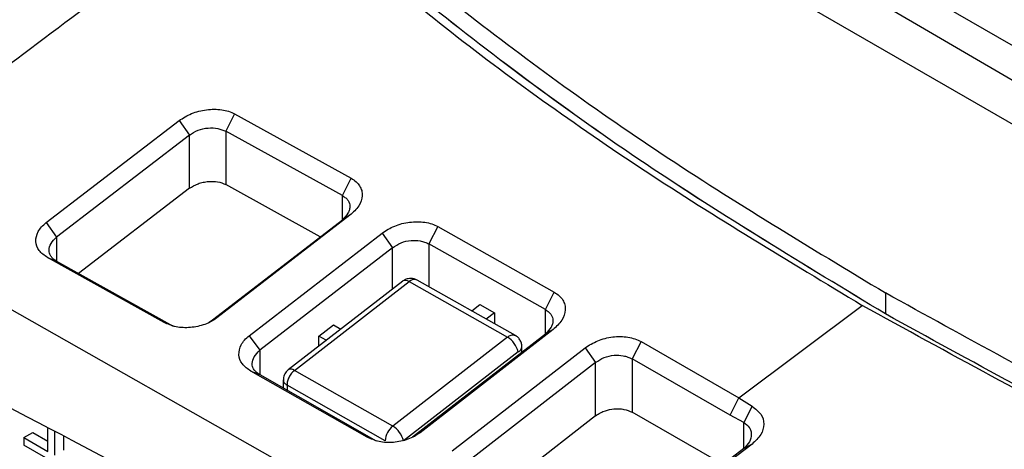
# Model space of a CAD drawing. Extents: x 594 to 1520, y 236 to 1207.
# Tile 66 of 71: x 1365 to 1403, y 1123 to 1140. Entities that reach past the tile are written whole.
import ezdxf

# ---------------------------------------------------------------- set-up
doc = ezdxf.new("R2010")
doc.units = 0
doc.header["$LTSCALE"] = 5
doc.layers.get('0').update_dxf_attribs({"linetype": 'CONTINUOUS'})

msp = doc.modelspace()

# ---------------------------------------------------------------- linework, layer by layer
at = {"color": 7, "linetype": 'Continuous'}
for p, q in [((1424.857, 1124.538), (1393.814, 1142.718)), ((1426.326, 1125.235), (1396.353, 1142.538)), ((1426.326, 1125.235), (1396.353, 1142.538)), ((1421.812, 1124.781), (1391.406, 1142.333)), ((1421.812, 1124.781), (1391.406, 1142.333)), ((1372.878, 1135.987), (1372.537, 1135.308)), ((1372.878, 1135.987), (1377.405, 1133.484)), ((1365.549, 1131.758), (1370.716, 1135.725)), ((1370.716, 1135.725), (1371.123, 1135.157)), ((1377.063, 1132.808), (1372.537, 1135.308)), ((1372.537, 1135.308), (1372.537, 1133.24)), ((1371.123, 1135.157), (1365.961, 1131.196)), ((1371.123, 1133.093), (1371.123, 1135.157)), ((1377.063, 1132.808), (1377.405, 1133.484)), ((1371.123, 1133.093), (1366.816, 1129.782)), ((1376.206, 1131.212), (1372.537, 1133.24)), ((1365.549, 1131.758), (1365.961, 1131.196)), ((1371.901, 1127.89), (1377.063, 1131.873)), ((1377.36, 1132.046), (1372.192, 1128.057)), ((1377.36, 1132.046), (1377.063, 1131.873)), ((1373.439, 1127.359), (1378.605, 1131.352)), ((1378.605, 1131.352), (1379.014, 1130.781)), ((1380.773, 1131.605), (1380.429, 1130.928)), ((1380.773, 1131.605), (1385.3, 1129.052)), ((1379.014, 1130.781), (1373.853, 1126.795)), ((1384.954, 1128.376), (1380.429, 1130.928)), ((1370.134, 1127.876), (1365.607, 1130.398)), ((1365.607, 1130.398), (1365.961, 1130.258)), ((1365.961, 1130.258), (1370.487, 1127.738)), ((1379.418, 1129.488), (1374.958, 1126.039)), ((1375.201, 1126.014), (1379.661, 1129.464)), ((1379.661, 1129.464), (1383.48, 1127.307)), ((1383.787, 1127.37), (1379.967, 1129.527)), ((1383.123, 1117.648), (1362.845, 1129.141)), ((1384.954, 1128.376), (1385.3, 1129.052)), ((1398.17, 1129.025), (1398.17, 1128.208)), ((1382.09, 1128.328), (1382.409, 1128.571)), ((1382.409, 1128.571), (1382.974, 1128.252)), ((1392.476, 1124.946), (1397.265, 1128.54)), ((1372.192, 1128.057), (1371.901, 1127.89)), ((1382.974, 1128.252), (1382.655, 1128.009)), ((1382.974, 1128.252), (1382.974, 1127.829)), ((1376.151, 1127.342), (1376.716, 1127.78)), ((1376.716, 1127.78), (1377.002, 1127.619)), ((1385.251, 1127.599), (1380.083, 1123.592)), ((1385.251, 1127.599), (1384.954, 1127.431)), ((1373.439, 1127.359), (1373.853, 1126.795)), ((1376.151, 1126.961), (1376.151, 1127.342)), ((1376.436, 1127.182), (1376.151, 1127.342)), ((1383.48, 1127.307), (1379.02, 1123.848)), ((1379.792, 1123.428), (1384.954, 1127.431)), ((1381.328, 1122.881), (1386.495, 1126.891)), ((1384.04, 1126.722), (1384.04, 1126.936)), ((1386.495, 1126.891), (1386.906, 1126.318)), ((1388.668, 1127.135), (1388.32, 1126.459)), ((1388.668, 1127.135), (1392.476, 1124.946)), ((1383.894, 1126.731), (1379.439, 1123.276)), ((1388.32, 1126.459), (1388.32, 1124.386)), ((1392.127, 1124.272), (1388.32, 1126.459)), ((1379.02, 1123.848), (1375.201, 1126.014)), ((1386.906, 1126.318), (1381.744, 1122.314)), ((1386.906, 1124.25), (1386.906, 1126.318)), ((1378.028, 1123.416), (1373.501, 1125.983)), ((1373.501, 1125.983), (1373.853, 1125.847)), ((1373.853, 1125.847), (1378.378, 1123.281)), ((1374.767, 1125.646), (1374.767, 1125.328)), ((1378.732, 1123.276), (1374.913, 1125.441)), ((1392.127, 1124.272), (1392.476, 1124.946)), ((1392.476, 1124.946), (1392.985, 1124.617)), ((1392.985, 1124.617), (1392.662, 1123.992)), ((1386.906, 1124.25), (1382.572, 1120.881)), ((1392.127, 1122.198), (1388.32, 1124.386)), ((1392.662, 1123.992), (1392.127, 1124.271)), ((1365.625, 1122.857), (1365.625, 1123.749)), ((1364.689, 1123.398), (1365.042, 1123.602)), ((1364.689, 1123.398), (1364.689, 1123.112)), ((1364.689, 1123.398), (1365.625, 1122.857)), ((1365.042, 1123.602), (1365.625, 1123.265)), ((1365.873, 1123.621), (1365.873, 1122.714)), ((1366.226, 1123.438), (1366.226, 1122.918)), ((1380.083, 1123.592), (1379.792, 1123.428)), ((1366.81, 1121.887), (1364.689, 1123.112)), ((1392.662, 1122.971), (1387.5, 1119.033)), ((1392.984, 1123.151), (1387.766, 1119.18)), ((1392.984, 1123.151), (1392.662, 1122.971))]:
    msp.add_line(p, q, dxfattribs=at)
at = {"color": 8, "linetype": 'Continuous'}
for p, q in [((1377.063, 1131.873), (1377.063, 1132.808)), ((1365.961, 1131.196), (1365.961, 1130.258)), ((1379.014, 1129.177), (1379.014, 1130.781)), ((1380.429, 1130.928), (1380.429, 1129.266)), ((1384.954, 1127.431), (1384.954, 1128.376)), ((1373.853, 1126.795), (1373.853, 1125.847)), ((1374.913, 1125.441), (1374.913, 1125.245)), ((1392.662, 1122.971), (1392.662, 1123.992))]:
    msp.add_line(p, q, dxfattribs=at)
at = {"color": 8, "linetype": 'Continuous', "flags": 128}
msp.add_lwpolyline([(1379.661, 1129.464), (1379.593, 1129.496), (1379.531, 1129.512), (1379.476, 1129.512), (1379.43, 1129.497), (1379.418, 1129.489)], dxfattribs=at)
at = {"color": 8, "linetype": 'Continuous'}
for centre, radius, start, end in [((1379.861, 1129.263), 0.284, 68.1439, 134.937), ((1375.06, 1125.84), 0.224, 51.0121, 117.1225)]:
    msp.add_arc(centre, radius, start, end, dxfattribs=at)
at = {"color": 7, "linetype": 'Continuous'}
for centre, radius, start, end in [((1383.01, 1126.533), 0.905, 12.6418, 58.7374), ((1379.509, 1123.242), 0.778, 128.896, 177.4878), ((1378.542, 1123.058), 0.923, 13.6682, 58.777)]:
    msp.add_arc(centre, radius, start, end, dxfattribs=at)
for points, knots in [([(1365.14, 1154.323), (1360.619, 1151.002), (1351.575, 1144.36), (1338.006, 1133.647), (1324.539, 1122.445), (1311.089, 1110.85), (1302.347, 1102.751), (1297.975, 1098.701)], [0, 0, 0, 0, 0.199988, 0.400001, 0.599999, 0.799992, 1, 1, 1, 1]), ([(1398.17, 1128.208), (1395.007, 1130.119), (1388.649, 1133.962), (1380.19, 1140.271), (1372.493, 1146.934), (1368.228, 1151.653), (1366.091, 1154.017)], [0, 0, 0, 0, 0.2468851, 0.4964284, 0.747767, 1, 1, 1, 1]), ([(1367.983, 1152.682), (1370.041, 1150.529), (1374.157, 1146.224), (1381.416, 1140.141), (1389.333, 1134.348), (1395.224, 1130.8), (1398.17, 1129.025)], [0, 0, 0, 0, 0.25152, 0.503038, 0.751512, 1, 1, 1, 1]), ([(1367.983, 1152.682), (1370.041, 1150.529), (1374.157, 1146.224), (1381.416, 1140.141), (1389.333, 1134.348), (1395.224, 1130.8), (1398.17, 1129.025)], [0, 0, 0, 0, 0.25152, 0.503038, 0.751512, 1, 1, 1, 1]), ([(1398.17, 1128.208), (1395.005, 1130.119), (1388.642, 1133.96), (1380.217, 1140.279), (1373.921, 1145.611), (1370.86, 1148.939), (1369.957, 1149.921)], [0, 0, 0, 0, 0.289448, 0.582012, 0.876681, 1, 1, 1, 1]), ([(1300.943, 1096.042), (1306.456, 1101.027), (1317.483, 1110.996), (1334.538, 1124.821), (1351.298, 1137.595), (1362.394, 1145.452), (1367.68, 1149.194)], [0, 0, 0, 0, 0.255796, 0.51162, 0.767376, 1, 1, 1, 1]), ([(1356.962, 1132.378), (1359.798, 1134.586), (1365.472, 1139), (1371.183, 1143.146), (1374.039, 1145.218)], [0, 0, 0, 0, 0.500008, 1, 1, 1, 1]), ([(1374.039, 1145.218), (1376.332, 1143.24), (1380.912, 1139.29), (1388.685, 1133.711), (1394.408, 1130.262), (1397.265, 1128.54)], [0, 0, 0, 0, 0.334267, 0.6676, 1, 1, 1, 1]), ([(1370.716, 1135.725), (1370.872, 1135.824), (1371.183, 1136.02), (1371.685, 1136.146), (1372.085, 1136.173), (1372.377, 1136.152), (1372.65, 1136.094), (1372.802, 1136.022), (1372.878, 1135.987)], [0, 0, 0, 0, 0.249884, 0.499198, 0.624336, 0.749504, 0.874715, 1, 1, 1, 1]), ([(1371.123, 1135.157), (1371.229, 1135.23), (1371.437, 1135.372), (1371.84, 1135.452), (1372.234, 1135.436), (1372.437, 1135.35), (1372.537, 1135.308)], [0, 0, 0, 0, 0.25862, 0.511401, 0.757792, 1, 1, 1, 1]), ([(1371.123, 1133.093), (1371.228, 1133.159), (1371.387, 1133.26), (1371.651, 1133.331), (1371.909, 1133.369), (1372.235, 1133.364), (1372.435, 1133.282), (1372.537, 1133.24)], [0, 0, 0, 0, 0.255685, 0.387517, 0.517889, 0.753089, 1, 1, 1, 1]), ([(1377.405, 1133.484), (1377.472, 1133.441), (1377.607, 1133.355), (1377.743, 1133.188), (1377.824, 1133.003), (1377.85, 1132.74), (1377.739, 1132.395), (1377.486, 1132.162), (1377.36, 1132.046)], [0, 0, 0, 0, 0.125264, 0.250507, 0.375701, 0.500896, 0.750243, 1, 1, 1, 1]), ([(1377.063, 1132.808), (1377.11, 1132.779), (1377.201, 1132.722), (1377.317, 1132.586), (1377.368, 1132.429), (1377.344, 1132.262), (1377.271, 1132.083), (1377.146, 1131.958), (1377.063, 1131.873)], [0, 0, 0, 0, 0.1341173, 0.2606745, 0.4904748, 0.6182682, 0.7432314, 1, 1, 1, 1]), ([(1365.607, 1130.398), (1365.486, 1130.483), (1365.244, 1130.655), (1365.118, 1131.024), (1365.196, 1131.349), (1365.364, 1131.595), (1365.487, 1131.704), (1365.549, 1131.758)], [0, 0, 0, 0, 0.249934, 0.499509, 0.749012, 0.874484, 1, 1, 1, 1]), ([(1378.605, 1131.352), (1378.761, 1131.451), (1379.073, 1131.649), (1379.577, 1131.774), (1379.978, 1131.799), (1380.27, 1131.776), (1380.545, 1131.715), (1380.697, 1131.642), (1380.773, 1131.605)], [0, 0, 0, 0, 0.2498682, 0.4992005, 0.6243359, 0.7495048, 0.8747216, 1, 1, 1, 1]), ([(1365.961, 1130.258), (1365.913, 1130.288), (1365.824, 1130.344), (1365.733, 1130.449), (1365.678, 1130.563), (1365.657, 1130.729), (1365.72, 1130.952), (1365.881, 1131.114), (1365.961, 1131.196)], [0, 0, 0, 0, 0.136884, 0.254825, 0.383527, 0.506541, 0.75117, 1, 1, 1, 1]), ([(1379.014, 1130.781), (1379.12, 1130.854), (1379.328, 1130.998), (1379.721, 1131.077), (1380.037, 1131.061), (1380.269, 1131.004), (1380.374, 1130.954), (1380.429, 1130.928)], [0, 0, 0, 0, 0.2582294, 0.5106056, 0.7349558, 0.8624843, 1, 1, 1, 1]), ([(1379.967, 1129.527), (1379.931, 1129.543), (1379.854, 1129.578), (1379.73, 1129.588), (1379.626, 1129.577), (1379.547, 1129.557), (1379.475, 1129.528), (1379.437, 1129.502), (1379.418, 1129.489)], [0, 0, 0, 0, 0.216731, 0.465474, 0.598843, 0.734441, 0.869178, 1, 1, 1, 1]), ([(1354.746, 1129.367), (1359.416, 1126.997), (1368.756, 1122.257), (1378.034, 1117.049), (1382.673, 1114.444)], [0, 0, 0, 0, 0.499985, 1, 1, 1, 1]), ([(1385.3, 1129.052), (1385.367, 1129.008), (1385.502, 1128.92), (1385.637, 1128.75), (1385.717, 1128.563), (1385.741, 1128.298), (1385.63, 1127.95), (1385.377, 1127.716), (1385.251, 1127.599)], [0, 0, 0, 0, 0.125275, 0.250513, 0.375698, 0.500867, 0.750208, 1, 1, 1, 1]), ([(1439.539, 1111.374), (1435.75, 1112.597), (1428.171, 1115.043), (1417.514, 1119.302), (1407.403, 1123.916), (1401.247, 1127.322), (1398.17, 1129.025)], [0, 0, 0, 0, 0.251526, 0.503038, 0.751517, 1, 1, 1, 1]), ([(1439.539, 1111.374), (1435.75, 1112.597), (1428.171, 1115.043), (1417.514, 1119.302), (1407.403, 1123.916), (1401.247, 1127.322), (1398.17, 1129.025)], [0, 0, 0, 0, 0.251526, 0.503038, 0.751517, 1, 1, 1, 1]), ([(1384.954, 1128.376), (1385.001, 1128.346), (1385.093, 1128.287), (1385.209, 1128.149), (1385.259, 1127.991), (1385.235, 1127.823), (1385.162, 1127.642), (1385.038, 1127.516), (1384.954, 1127.431)], [0, 0, 0, 0, 0.134604, 0.261199, 0.489694, 0.617652, 0.742689, 1, 1, 1, 1]), ([(1442.382, 1109.732), (1438.23, 1111.009), (1429.946, 1113.556), (1418.297, 1118.077), (1407.28, 1123.016), (1400.598, 1126.701), (1397.265, 1128.54)], [0, 0, 0, 0, 0.251762, 0.502347, 0.751759, 1, 1, 1, 1]), ([(1372.192, 1128.057), (1372.12, 1128.008), (1371.977, 1127.908), (1371.634, 1127.759), (1371.157, 1127.656), (1370.583, 1127.68), (1370.284, 1127.811), (1370.134, 1127.876)], [0, 0, 0, 0, 0.125639, 0.251183, 0.500606, 0.750119, 1, 1, 1, 1]), ([(1443.333, 1109.426), (1439.168, 1110.7), (1430.852, 1113.245), (1419.17, 1117.768), (1408.153, 1122.703), (1401.485, 1126.38), (1398.17, 1128.208)], [0, 0, 0, 0, 0.252233, 0.503572, 0.753115, 1, 1, 1, 1]), ([(1443.333, 1109.426), (1439.168, 1110.7), (1430.852, 1113.245), (1419.17, 1117.768), (1408.153, 1122.703), (1401.485, 1126.38), (1398.17, 1128.208)], [0, 0, 0, 0, 0.252233, 0.503572, 0.753115, 1, 1, 1, 1]), ([(1373.501, 1125.983), (1373.38, 1126.07), (1373.138, 1126.245), (1373.01, 1126.618), (1373.086, 1126.947), (1373.253, 1127.195), (1373.377, 1127.304), (1373.439, 1127.359)], [0, 0, 0, 0, 0.249797, 0.499346, 0.74883, 0.874393, 1, 1, 1, 1]), ([(1384.039, 1126.899), (1384.038, 1126.947), (1384.037, 1127.042), (1383.983, 1127.177), (1383.898, 1127.294), (1383.823, 1127.345), (1383.787, 1127.37)], [0, 0, 0, 0, 0.252862, 0.509724, 0.761303, 1, 1, 1, 1]), ([(1386.495, 1126.891), (1386.652, 1126.99), (1386.964, 1127.189), (1387.469, 1127.313), (1387.871, 1127.336), (1388.165, 1127.311), (1388.439, 1127.247), (1388.592, 1127.172), (1388.668, 1127.135)], [0, 0, 0, 0, 0.249843, 0.499178, 0.624327, 0.749509, 0.87473, 1, 1, 1, 1]), ([(1373.853, 1125.847), (1373.805, 1125.877), (1373.716, 1125.934), (1373.624, 1126.042), (1373.569, 1126.158), (1373.549, 1126.324), (1373.612, 1126.548), (1373.772, 1126.712), (1373.853, 1126.795)], [0, 0, 0, 0, 0.135808, 0.255043, 0.384199, 0.506882, 0.749915, 1, 1, 1, 1]), ([(1386.906, 1126.318), (1387.011, 1126.391), (1387.218, 1126.535), (1387.613, 1126.614), (1387.929, 1126.597), (1388.162, 1126.537), (1388.266, 1126.486), (1388.32, 1126.459)], [0, 0, 0, 0, 0.25814, 0.510399, 0.736883, 0.86395, 1, 1, 1, 1]), ([(1374.959, 1126.039), (1374.919, 1126.002), (1374.855, 1125.942), (1374.8, 1125.832), (1374.768, 1125.732), (1374.772, 1125.66), (1374.774, 1125.623)], [0, 0, 0, 0, 0.339989, 0.548622, 0.770035, 1, 1, 1, 1]), ([(1375.201, 1126.014), (1375.163, 1125.979), (1375.083, 1125.907), (1374.988, 1125.755), (1374.924, 1125.59), (1374.917, 1125.49), (1374.913, 1125.441)], [0, 0, 0, 0, 0.242245, 0.500001, 0.757757, 1, 1, 1, 1]), ([(1386.906, 1124.25), (1386.967, 1124.291), (1387.082, 1124.369), (1387.322, 1124.464), (1387.57, 1124.518), (1387.814, 1124.524), (1388.068, 1124.498), (1388.22, 1124.43), (1388.32, 1124.386)], [0, 0, 0, 0, 0.156496, 0.292253, 0.500755, 0.631994, 0.75907, 1, 1, 1, 1]), ([(1392.985, 1124.617), (1393.113, 1124.521), (1393.367, 1124.329), (1393.473, 1123.926), (1393.363, 1123.506), (1393.111, 1123.269), (1392.984, 1123.151)], [0, 0, 0, 0, 0.249839, 0.499773, 0.749843, 1, 1, 1, 1]), ([(1392.662, 1123.992), (1392.742, 1123.931), (1392.866, 1123.838), (1392.941, 1123.666), (1392.968, 1123.479), (1392.906, 1123.228), (1392.743, 1123.057), (1392.662, 1122.971)], [0, 0, 0, 0, 0.240629, 0.367157, 0.497744, 0.748274, 1, 1, 1, 1]), ([(1380.083, 1123.592), (1380.011, 1123.542), (1379.868, 1123.443), (1379.526, 1123.293), (1379.05, 1123.191), (1378.476, 1123.217), (1378.177, 1123.35), (1378.028, 1123.416)], [0, 0, 0, 0, 0.1255596, 0.2510446, 0.5005755, 0.7501376, 1, 1, 1, 1])]:
    msp.add_open_spline(points, degree=3, knots=knots, dxfattribs=at)
at = {"color": 8, "linetype": 'Continuous'}
for points, knots in [([(1383.48, 1127.307), (1383.503, 1127.323), (1383.552, 1127.357), (1383.626, 1127.386), (1383.701, 1127.397), (1383.767, 1127.382), (1383.809, 1127.362), (1383.823, 1127.342), (1383.823, 1127.342)], [0, 0, 0, 0, 0.180616, 0.374492, 0.578357, 0.787592, 0.996821, 1, 1, 1, 1]), ([(1383.894, 1126.731), (1383.936, 1126.761), (1384.018, 1126.819), (1384.031, 1126.893), (1384.038, 1126.929)], [0, 0, 0, 0, 0.513709, 1, 1, 1, 1]), ([(1374.767, 1125.644), (1374.774, 1125.606), (1374.788, 1125.53), (1374.871, 1125.471), (1374.913, 1125.441)], [0, 0, 0, 0, 0.497636, 1, 1, 1, 1])]:
    msp.add_open_spline(points, degree=3, knots=knots, dxfattribs=at)

doc.saveas('drawing.dxf')
